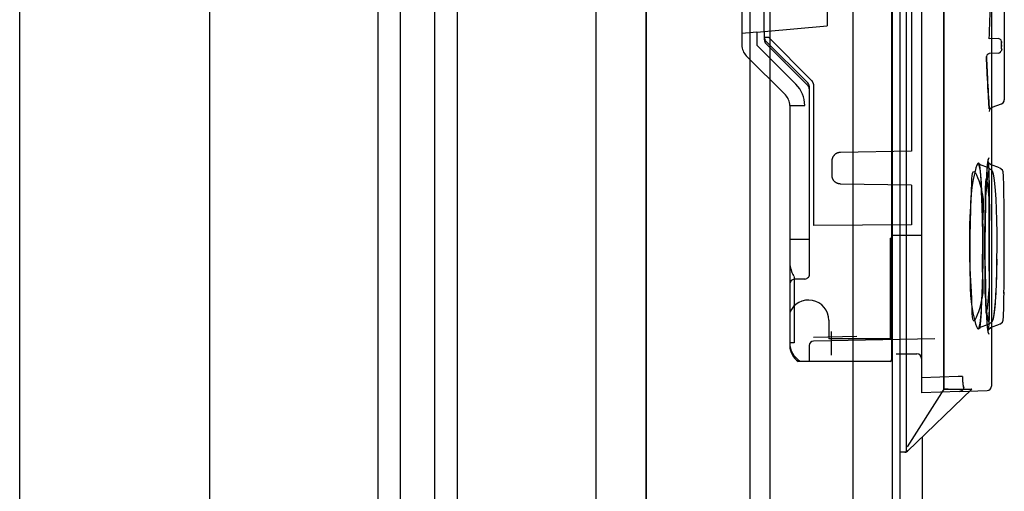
# Paper-space layout 'SUBMITTAL_E1H_1_1' of a CAD drawing. Header units: millimetres. Extents: x 0 to 841, y 0 to 594.
# Tile 64 of 69: x 752.19 to 760.42, y 489.82 to 493.76. Entities that reach past the tile are written whole.
import ezdxf

# ---------------------------------------------------------------- set-up
doc = ezdxf.new("R2010")
doc.units = ezdxf.units.MM
doc.header["$LTSCALE"] = 46.255
doc.layers.get('0').update_dxf_attribs({"linetype": 'CONTINUOUS'})
for name, color, linetype in [('002___PRT_ALL_AXES', 7, 'CONTINUOUS'), ('CURVES', 7, 'CONTINUOUS'), ('DATUM', 7, 'CONTINUOUS'), ('NOTES', 7, 'CONTINUOUS'), ('ROUNDS', 7, 'CONTINUOUS')]:
    doc.layers.add(name, color=color, linetype=linetype)

psp = doc.layouts.new('SUBMITTAL_E1H_1_1')

# ---------------------------------------------------------------- linework, layer by layer
at = {"color": 7, "linetype": 'CONTINUOUS'}
for p, q in [((752.1932, 321.5436), (752.1932, 546.5436)), ((753.7807, 321.5436), (753.7807, 546.5436)), ((755.1869, 321.5436), (755.1869, 546.5436)), ((755.3744, 321.5436), (755.3744, 546.5436)), ((755.6619, 321.5436), (755.6619, 546.5436)), ((755.8494, 321.5436), (755.8494, 546.5436)), ((757.0065, 546.5436), (757.0065, 321.5436)), ((757.4261, 546.5436), (757.4261, 321.5436)), ((759.5444, 546.3873), (759.5444, 321.6998)), ((759.9132, 506.9896), (759.9132, 490.6771)), ((759.4757, 506.5208), (759.4757, 491.9619)), ((759.7257, 506.5208), (759.7257, 491.9619)), ((759.6432, 499.2536), (759.6432, 492.663)), ((758.9382, 494.2083), (758.9382, 493.7083)), ((758.3507, 493.6569), (758.2257, 493.646)), ((758.2257, 493.646), (758.2257, 493.5476)), ((758.3507, 493.6569), (758.3507, 493.5476)), ((758.4132, 493.6624), (758.9382, 493.7083)), ((758.4132, 493.6624), (758.4132, 493.5942)), ((758.45, 493.6113), (758.4132, 493.6113)), ((758.4241, 493.5848), (758.7772, 493.2318)), ((758.45, 493.6113), (758.803, 493.2583)), ((760.3711, 493.6036), (760.2919, 493.6009)), ((760.3711, 493.6036), (760.3838, 493.5979)), ((760.3924, 493.5892), (760.3838, 493.5979)), ((760.3957, 493.5789), (760.3924, 493.5892)), ((760.3952, 493.5505), (760.3954, 493.5655)), ((760.3957, 493.5789), (760.3954, 493.5655)), ((760.3954, 493.5655), (760.3957, 493.5789)), ((758.6774, 493.2208), (758.3507, 493.5476)), ((758.4278, 493.5588), (758.7772, 493.2095)), ((760.2924, 493.4791), (760.2797, 493.4728)), ((760.2797, 493.4728), (760.2924, 493.4791)), ((760.3713, 493.481), (760.2924, 493.4791)), ((760.3713, 493.481), (760.384, 493.4875)), ((760.384, 493.4875), (760.3926, 493.4973)), ((760.3959, 493.5089), (760.3926, 493.4973)), ((760.3953, 493.5352), (760.3952, 493.5505)), ((760.3952, 493.5505), (760.3953, 493.5352)), ((760.3955, 493.5209), (760.3953, 493.5352)), ((760.3955, 493.5209), (760.3959, 493.5089)), ((760.3959, 493.5089), (760.3955, 493.5209)), ((758.5891, 493.1324), (758.2623, 493.4592)), ((760.271, 493.4631), (760.2677, 493.4516)), ((760.271, 493.4631), (760.2797, 493.4728)), ((758.803, 493.2583), (758.8046, 493.2567)), ((758.8046, 493.2567), (758.806, 493.2551)), ((758.806, 493.2551), (758.8075, 493.2535)), ((758.8075, 493.2535), (758.8088, 493.2518)), ((758.8088, 493.2518), (758.8102, 493.2501)), ((758.8102, 493.2501), (758.8114, 493.2483)), ((758.8114, 493.2483), (758.8127, 493.2465)), ((758.8127, 493.2465), (758.8138, 493.2446)), ((758.8138, 493.2446), (758.815, 493.2428)), ((758.815, 493.2428), (758.816, 493.2409)), ((758.816, 493.2409), (758.817, 493.2389)), ((758.817, 493.2389), (758.818, 493.237)), ((758.818, 493.237), (758.8189, 493.235)), ((758.8189, 493.235), (758.8197, 493.233)), ((758.8197, 493.233), (758.8205, 493.2309)), ((758.7882, 493.2053), (758.7882, 491.6327)), ((758.8205, 493.2309), (758.8212, 493.2289)), ((758.8212, 493.2289), (758.8219, 493.2268)), ((758.8219, 493.2268), (758.8225, 493.2247)), ((758.8225, 493.2247), (758.823, 493.2226)), ((758.823, 493.2226), (758.8235, 493.2204)), ((758.8235, 493.2204), (758.8239, 493.2183)), ((758.8239, 493.2183), (758.8242, 493.2161)), ((758.8242, 493.2161), (758.8245, 493.214)), ((758.8245, 493.214), (758.8247, 493.2118)), ((758.8247, 493.2118), (758.8249, 493.2096)), ((758.8249, 493.2096), (758.825, 493.2074)), ((758.825, 493.2074), (758.825, 493.2053)), ((758.825, 493.2053), (758.825, 492.0413)), ((758.6257, 493.044), (758.7507, 493.044)), ((759.6432, 492.663), (759.05, 492.6527)), ((758.9764, 492.5799), (758.9763, 492.5777)), ((758.9763, 492.5777), (758.9763, 492.4639)), ((758.9766, 492.5843), (758.9764, 492.5821)), ((758.9764, 492.5821), (758.9764, 492.5799)), ((758.9768, 492.5865), (758.9766, 492.5843)), ((758.9771, 492.5887), (758.9768, 492.5865)), ((758.9775, 492.5908), (758.9771, 492.5887)), ((758.9779, 492.593), (758.9775, 492.5908)), ((758.9784, 492.5951), (758.9779, 492.593)), ((758.9789, 492.5973), (758.9784, 492.5951)), ((758.9795, 492.5994), (758.9789, 492.5973)), ((758.9802, 492.6015), (758.9795, 492.5994)), ((758.9809, 492.6035), (758.9802, 492.6015)), ((758.9817, 492.6056), (758.9809, 492.6035)), ((758.9825, 492.6076), (758.9817, 492.6056)), ((758.9835, 492.6096), (758.9825, 492.6076)), ((758.9844, 492.6116), (758.9835, 492.6096)), ((758.9854, 492.6135), (758.9844, 492.6116)), ((758.9865, 492.6155), (758.9854, 492.6135)), ((758.9876, 492.6173), (758.9865, 492.6155)), ((758.9888, 492.6192), (758.9876, 492.6173)), ((758.9901, 492.621), (758.9888, 492.6192)), ((758.9914, 492.6228), (758.9901, 492.621)), ((758.9927, 492.6245), (758.9914, 492.6228)), ((758.9941, 492.6262), (758.9927, 492.6245)), ((758.9956, 492.6279), (758.9941, 492.6262)), ((758.9971, 492.6295), (758.9956, 492.6279)), ((758.9986, 492.631), (758.9971, 492.6295)), ((759.0002, 492.6326), (758.9986, 492.631)), ((759.0018, 492.634), (759.0002, 492.6326)), ((759.0035, 492.6355), (759.0018, 492.634)), ((759.0052, 492.6368), (759.0035, 492.6355)), ((759.007, 492.6382), (759.0052, 492.6368)), ((759.0087, 492.6394), (759.007, 492.6382)), ((759.0106, 492.6407), (759.0087, 492.6394)), ((759.0124, 492.6418), (759.0106, 492.6407)), ((759.0143, 492.6429), (759.0124, 492.6418)), ((759.0163, 492.644), (759.0143, 492.6429)), ((759.0182, 492.645), (759.0163, 492.644)), ((759.0202, 492.6459), (759.0182, 492.645)), ((759.0222, 492.6468), (759.0202, 492.6459)), ((759.0243, 492.6477), (759.0222, 492.6468)), ((759.0263, 492.6484), (759.0243, 492.6477)), ((759.0284, 492.6491), (759.0263, 492.6484)), ((759.0305, 492.6498), (759.0284, 492.6491)), ((759.0326, 492.6503), (759.0305, 492.6498)), ((759.0348, 492.6509), (759.0326, 492.6503)), ((759.0369, 492.6513), (759.0348, 492.6509)), ((759.0391, 492.6517), (759.0369, 492.6513)), ((759.0413, 492.652), (759.0391, 492.6517)), ((759.0434, 492.6523), (759.0413, 492.652)), ((759.0456, 492.6525), (759.0434, 492.6523)), ((759.0478, 492.6526), (759.0456, 492.6525)), ((759.05, 492.6527), (759.0478, 492.6526)), ((758.9763, 492.4639), (758.9764, 492.4617)), ((758.9764, 492.4617), (758.9764, 492.4595)), ((758.9764, 492.4595), (758.9766, 492.4573)), ((758.9766, 492.4573), (758.9768, 492.4551)), ((758.9768, 492.4551), (758.9771, 492.453)), ((758.9771, 492.453), (758.9775, 492.4508)), ((758.9775, 492.4508), (758.9779, 492.4486)), ((758.9779, 492.4486), (758.9784, 492.4465)), ((758.9784, 492.4465), (758.9789, 492.4444)), ((758.9789, 492.4444), (758.9795, 492.4422)), ((758.9795, 492.4422), (758.9802, 492.4401)), ((758.9802, 492.4401), (758.9809, 492.4381)), ((758.9809, 492.4381), (758.9817, 492.436)), ((758.9817, 492.436), (758.9825, 492.434)), ((758.9825, 492.434), (758.9835, 492.432)), ((758.9835, 492.432), (758.9844, 492.43)), ((758.9844, 492.43), (758.9854, 492.4281)), ((758.9854, 492.4281), (758.9865, 492.4262)), ((758.9865, 492.4262), (758.9876, 492.4243)), ((758.9876, 492.4243), (758.9888, 492.4224)), ((758.9888, 492.4224), (758.9901, 492.4206)), ((758.9914, 492.4188), (758.9901, 492.4206)), ((758.9927, 492.4171), (758.9914, 492.4188)), ((758.9941, 492.4154), (758.9927, 492.4171)), ((758.9956, 492.4137), (758.9941, 492.4154)), ((758.9971, 492.4121), (758.9956, 492.4137)), ((758.9986, 492.4106), (758.9971, 492.4121)), ((759.0002, 492.409), (758.9986, 492.4106)), ((759.0018, 492.4076), (759.0002, 492.409)), ((759.0035, 492.4061), (759.0018, 492.4076)), ((759.0052, 492.4048), (759.0035, 492.4061)), ((759.007, 492.4034), (759.0052, 492.4048)), ((759.0087, 492.4022), (759.007, 492.4034)), ((759.0106, 492.4009), (759.0087, 492.4022)), ((759.0124, 492.3998), (759.0106, 492.4009)), ((759.0143, 492.3987), (759.0124, 492.3998)), ((759.0163, 492.3976), (759.0143, 492.3987)), ((759.0182, 492.3966), (759.0163, 492.3976)), ((759.0202, 492.3957), (759.0182, 492.3966)), ((759.0222, 492.3948), (759.0202, 492.3957)), ((759.0243, 492.394), (759.0222, 492.3948)), ((759.0263, 492.3932), (759.0243, 492.394)), ((759.0284, 492.3925), (759.0263, 492.3932)), ((759.0305, 492.3919), (759.0284, 492.3925)), ((759.0326, 492.3913), (759.0305, 492.3919)), ((759.0348, 492.3908), (759.0326, 492.3913)), ((759.0369, 492.3903), (759.0348, 492.3908)), ((759.0391, 492.3899), (759.0369, 492.3903)), ((759.0413, 492.3896), (759.0391, 492.3899)), ((759.0434, 492.3893), (759.0413, 492.3896)), ((759.0456, 492.3891), (759.0434, 492.3893)), ((759.0478, 492.389), (759.0456, 492.3891)), ((759.05, 492.3889), (759.0478, 492.389)), ((759.6432, 492.3786), (759.05, 492.3889)), ((759.6432, 492.3786), (759.6432, 492.0473)), ((759.6432, 492.0473), (758.825, 492.0413)), ((758.6257, 491.9297), (758.7882, 491.9297)), ((758.6257, 491.9297), (758.6257, 491.7521)), ((759.4632, 491.936), (759.4757, 491.936)), ((759.4632, 491.936), (759.4632, 491.0958)), ((759.4757, 491.9619), (759.7257, 491.9619)), ((759.4757, 491.936), (759.4757, 490.9208)), ((758.6257, 491.7521), (758.6262, 491.7341)), ((758.6262, 491.7341), (758.6276, 491.7167)), ((758.6276, 491.7167), (758.6299, 491.7003)), ((758.6299, 491.7003), (758.6329, 491.6852)), ((758.6329, 491.6852), (758.6363, 491.6717)), ((758.6363, 491.6717), (758.64, 491.6598)), ((758.64, 491.6598), (758.644, 491.6494)), ((758.644, 491.6494), (758.6479, 491.6403)), ((758.6479, 491.6403), (758.6519, 491.6326)), ((758.6519, 491.6326), (758.6557, 491.6259)), ((758.6595, 491.6201), (758.6557, 491.6259)), ((758.6595, 491.6201), (758.6632, 491.6151)), ((758.7513, 491.5952), (758.6625, 491.5936)), ((758.6632, 491.6151), (758.6632, 491.0646)), ((758.7688, 491.5998), (758.7676, 491.5992)), ((758.7699, 491.6005), (758.7688, 491.5998)), ((758.771, 491.6012), (758.7699, 491.6005)), ((758.7721, 491.6019), (758.771, 491.6012)), ((758.7732, 491.6027), (758.7721, 491.6019)), ((758.7742, 491.6035), (758.7732, 491.6027)), ((758.7752, 491.6043), (758.7742, 491.6035)), ((758.7762, 491.6052), (758.7752, 491.6043)), ((758.7772, 491.6061), (758.7762, 491.6052)), ((758.7781, 491.607), (758.7772, 491.6061)), ((758.7789, 491.608), (758.7781, 491.607)), ((758.7798, 491.609), (758.7789, 491.608)), ((758.7806, 491.61), (758.7798, 491.609)), ((758.7813, 491.6111), (758.7806, 491.61)), ((758.782, 491.6121), (758.7813, 491.6111)), ((758.7827, 491.6132), (758.782, 491.6121)), ((758.7834, 491.6143), (758.7827, 491.6132)), ((758.784, 491.6154), (758.7834, 491.6143)), ((758.7846, 491.6166), (758.784, 491.6154)), ((758.7851, 491.6178), (758.7846, 491.6166)), ((758.7856, 491.6189), (758.7851, 491.6178)), ((758.786, 491.6201), (758.7856, 491.6189)), ((758.7864, 491.6213), (758.786, 491.6201)), ((758.7868, 491.6225), (758.7864, 491.6213)), ((758.7871, 491.6238), (758.7868, 491.6225)), ((758.7874, 491.625), (758.7871, 491.6238)), ((758.7876, 491.6263), (758.7874, 491.625)), ((758.7878, 491.6275), (758.7876, 491.6263)), ((758.788, 491.6288), (758.7878, 491.6275)), ((758.7881, 491.6301), (758.788, 491.6288)), ((758.7882, 491.6327), (758.7881, 491.6314)), ((758.7881, 491.6314), (758.7881, 491.6301)), ((758.6257, 491.5561), (758.6257, 491.0396)), ((758.9507, 491.2521), (758.9507, 491.0958)), ((759.1852, 491.1152), (758.825, 491.1089)), ((759.8369, 491.0957), (758.825, 491.078)), ((759.4632, 491.0958), (758.9507, 491.0958)), ((758.9757, 490.9616), (758.9757, 491.1583)), ((758.6632, 491.0646), (758.6257, 491.0646)), ((758.7882, 491.0405), (758.7882, 490.9083)), ((759.5132, 490.9708), (759.6882, 490.9708)), ((759.4632, 490.9083), (758.6971, 490.9083)), ((758.7882, 490.9083), (758.7106, 490.911)), ((760.0325, 490.7814), (759.7257, 490.7707)), ((759.7257, 490.7707), (759.7257, 490.6458)), ((760.0684, 490.7814), (760.0325, 490.7814)), ((760.0684, 490.7814), (760.0684, 490.7769)), ((760.0684, 490.7769), (760.0684, 490.7723)), ((760.0684, 490.7723), (760.0685, 490.7678)), ((760.0685, 490.7678), (760.0686, 490.7633)), ((760.0686, 490.7633), (760.0687, 490.7589)), ((760.0687, 490.7589), (760.0689, 490.7545)), ((760.0689, 490.7545), (760.0691, 490.7502)), ((760.0691, 490.7502), (760.0693, 490.746)), ((760.0693, 490.746), (760.0695, 490.7419)), ((760.0695, 490.7419), (760.0698, 490.7379)), ((760.0698, 490.7379), (760.0701, 490.734)), ((760.0701, 490.734), (760.0702, 490.7321)), ((760.0702, 490.7321), (760.0704, 490.7302)), ((760.0704, 490.7302), (760.0705, 490.7284)), ((760.0705, 490.7284), (760.0707, 490.7266)), ((760.0707, 490.7266), (760.0709, 490.7248)), ((760.0709, 490.7248), (760.071, 490.7231)), ((760.071, 490.7231), (760.0712, 490.7214)), ((760.0712, 490.7214), (760.0714, 490.7198)), ((760.0714, 490.7198), (760.0716, 490.7182)), ((760.0716, 490.7182), (760.0718, 490.7167)), ((760.0718, 490.7167), (760.072, 490.7152)), ((760.072, 490.7152), (760.0722, 490.7137)), ((760.0722, 490.7137), (760.0724, 490.7123)), ((760.0724, 490.7123), (760.0726, 490.7109)), ((760.0726, 490.7109), (760.0729, 490.7096)), ((760.0729, 490.7096), (760.0731, 490.7083)), ((760.0731, 490.7083), (760.0733, 490.7071)), ((760.0733, 490.7071), (760.0735, 490.706)), ((760.0735, 490.706), (760.0738, 490.7048)), ((760.0738, 490.7048), (760.074, 490.7038)), ((760.074, 490.7038), (760.0743, 490.7028)), ((760.0743, 490.7028), (760.0745, 490.7018)), ((760.0745, 490.7018), (760.0748, 490.7009)), ((760.0748, 490.7009), (760.075, 490.7001)), ((760.075, 490.7001), (760.0753, 490.6993)), ((760.0753, 490.6993), (760.0755, 490.6986)), ((760.0755, 490.6986), (760.0758, 490.6979)), ((760.0758, 490.6979), (760.076, 490.6973)), ((760.076, 490.6973), (760.0763, 490.6967)), ((760.0763, 490.6967), (760.0766, 490.6962)), ((760.0766, 490.6962), (760.0768, 490.6958)), ((760.0768, 490.6958), (760.0771, 490.6954)), ((760.0772, 490.6838), (760.0768, 490.6825)), ((760.0773, 490.6951), (760.0771, 490.6954)), ((760.0775, 490.6851), (760.0772, 490.6838)), ((760.0776, 490.6948), (760.0773, 490.6951)), ((760.0778, 490.6864), (760.0775, 490.6851)), ((760.0779, 490.6946), (760.0776, 490.6948)), ((760.0781, 490.6877), (760.0778, 490.6864)), ((760.0781, 490.6945), (760.0779, 490.6946)), ((760.0784, 490.6944), (760.0781, 490.6945)), ((760.0783, 490.689), (760.0781, 490.6877)), ((760.0785, 490.6903), (760.0783, 490.689)), ((760.0787, 490.6944), (760.0784, 490.6944)), ((760.0786, 490.6917), (760.0785, 490.6903)), ((760.0787, 490.693), (760.0786, 490.6917)), ((760.0787, 490.6944), (760.0787, 490.693)), ((759.6079, 490.159), (760.1468, 490.6771)), ((760.0427, 490.6569), (759.7257, 490.6458)), ((759.9132, 490.6771), (760.1468, 490.6771)), ((760.0441, 490.6569), (760.0427, 490.6569)), ((760.0454, 490.6571), (760.0441, 490.6569)), ((760.0467, 490.6572), (760.0454, 490.6571)), ((760.048, 490.6574), (760.0467, 490.6572)), ((760.0493, 490.6577), (760.048, 490.6574)), ((760.0506, 490.658), (760.0493, 490.6577)), ((760.0519, 490.6584), (760.0506, 490.658)), ((760.0532, 490.6588), (760.0519, 490.6584)), ((760.0544, 490.6592), (760.0532, 490.6588)), ((760.0557, 490.6597), (760.0544, 490.6592)), ((760.0569, 490.6602), (760.0557, 490.6597)), ((760.0581, 490.6608), (760.0569, 490.6602)), ((760.0593, 490.6614), (760.0581, 490.6608)), ((760.0604, 490.6621), (760.0593, 490.6614)), ((760.0616, 490.6628), (760.0604, 490.6621)), ((760.0627, 490.6635), (760.0616, 490.6628)), ((760.0638, 490.6643), (760.0627, 490.6635)), ((760.0648, 490.6651), (760.0638, 490.6643)), ((760.0658, 490.666), (760.0648, 490.6651)), ((760.0668, 490.6669), (760.0658, 490.666)), ((760.0678, 490.6678), (760.0668, 490.6669)), ((760.0687, 490.6688), (760.0678, 490.6678)), ((760.0696, 490.6698), (760.0687, 490.6688)), ((760.0704, 490.6708), (760.0696, 490.6698)), ((760.0713, 490.6719), (760.0704, 490.6708)), ((760.072, 490.673), (760.0713, 490.6719)), ((760.0728, 490.6741), (760.072, 490.673)), ((760.0735, 490.6752), (760.0728, 490.6741)), ((760.0741, 490.6764), (760.0735, 490.6752)), ((760.0747, 490.6776), (760.0741, 490.6764)), ((760.0753, 490.6788), (760.0747, 490.6776)), ((760.0759, 490.68), (760.0753, 490.6788)), ((760.0763, 490.6812), (760.0759, 490.68)), ((760.0768, 490.6825), (760.0763, 490.6812))]:
    psp.add_line(p, q, dxfattribs=at)
at = {"color": 6, "linetype": 'CONTINUOUS'}
for p, q in [((760.3116, 507.0266), (760.3116, 490.7025)), ((758.2257, 497.6742), (758.2257, 493.646)), ((758.4132, 493.6624), (758.4132, 494.2542)), ((760.4178, 494.0116), (760.4178, 493.0926)), ((758.3507, 493.6569), (758.4132, 493.6624)), ((760.4073, 493.0665), (760.4154, 493.0793)), ((760.4154, 493.0793), (760.4178, 493.0926)), ((758.6257, 493.044), (758.6257, 491.9297)), ((760.2928, 492.9946), (760.2958, 493.0093)), ((760.2958, 493.0093), (760.3045, 493.0218)), ((760.3045, 493.0218), (760.3175, 493.0298)), ((760.3175, 493.0298), (760.3931, 493.0573)), ((760.3931, 493.0573), (760.4073, 493.0665)), ((760.2795, 492.586), (760.2765, 492.5665)), ((760.2799, 492.5876), (760.277, 492.5705)), ((760.288, 492.6065), (760.2795, 492.586)), ((760.288, 492.6065), (760.2799, 492.5876)), ((760.2169, 492.5489), (760.202, 492.5606)), ((760.202, 492.5606), (760.2064, 492.5466)), ((760.2064, 492.5467), (760.2124, 492.5141)), ((760.2864, 492.5236), (760.2111, 492.551)), ((760.2123, 492.5143), (760.2183, 492.465)), ((760.2707, 492.497), (760.2677, 492.4439)), ((760.2717, 492.5123), (760.269, 492.4681)), ((760.2736, 492.5374), (760.2707, 492.497)), ((760.2744, 492.546), (760.2717, 492.5123)), ((760.2765, 492.5665), (760.2736, 492.5374)), ((760.277, 492.5705), (760.2744, 492.546)), ((760.284, 492.5726), (760.2845, 492.5695)), ((760.2867, 492.5657), (760.284, 492.5726)), ((760.284, 492.5725), (760.2843, 492.5703)), ((760.2872, 492.5649), (760.284, 492.5725)), ((760.2843, 492.5703), (760.2851, 492.5634)), ((760.2845, 492.5695), (760.2853, 492.5614)), ((760.2851, 492.5634), (760.286, 492.5527)), ((760.2853, 492.5614), (760.2862, 492.5493)), ((760.286, 492.5527), (760.2868, 492.5384)), ((760.2862, 492.5493), (760.287, 492.5332)), ((760.3061, 492.5492), (760.2867, 492.5657)), ((760.2868, 492.5384), (760.2878, 492.5133)), ((760.3061, 492.5492), (760.2872, 492.5649)), ((760.2876, 492.5206), (760.2886, 492.4897)), ((760.2883, 492.4993), (760.2892, 492.4623)), ((760.3184, 492.4969), (760.2925, 492.5214)), ((760.3186, 492.4967), (760.2926, 492.5214)), ((760.3784, 492.5229), (760.3028, 492.5504)), ((760.3271, 492.4721), (760.3184, 492.4969)), ((760.4025, 492.5036), (760.3817, 492.5217)), ((760.4027, 492.5033), (760.3817, 492.5217)), ((760.4073, 492.4896), (760.4025, 492.5036)), ((760.4074, 492.4893), (760.4027, 492.5033)), ((760.2183, 492.4654), (760.2238, 492.3998)), ((760.2662, 492.4129), (760.2635, 492.3466)), ((760.2677, 492.4439), (760.2647, 492.3777)), ((760.269, 492.4681), (760.2662, 492.4129)), ((760.289, 492.4746), (760.2898, 492.4312)), ((760.2895, 492.4465), (760.2903, 492.3963)), ((760.2901, 492.4149), (760.2908, 492.3576)), ((760.3336, 492.4387), (760.3271, 492.4724)), ((760.3394, 492.3927), (760.3336, 492.4391)), ((760.4089, 492.4793), (760.4073, 492.4896)), ((760.4101, 492.4663), (760.4088, 492.4797)), ((760.4111, 492.4492), (760.41, 492.4671)), ((760.4121, 492.4276), (760.411, 492.4506)), ((760.4129, 492.4012), (760.412, 492.4294)), ((760.2237, 492.4004), (760.2285, 492.3192)), ((760.2635, 492.3466), (760.261, 492.2693)), ((760.2647, 492.3777), (760.2618, 492.2983)), ((760.2905, 492.3798), (760.2911, 492.3155)), ((760.2909, 492.3415), (760.2915, 492.2552)), ((760.3446, 492.3335), (760.3394, 492.3932)), ((760.3489, 492.2621), (760.3445, 492.3344)), ((760.4137, 492.3697), (760.4129, 492.4034)), ((760.4144, 492.3329), (760.4136, 492.3721)), ((760.4149, 492.2909), (760.4143, 492.3355)), ((760.2285, 492.3199), (760.2324, 492.2243)), ((760.261, 492.2693), (760.2588, 492.1818)), ((760.2618, 492.2983), (760.2594, 492.2064)), ((760.2915, 492.2699), (760.2919, 492.1691)), ((760.3525, 492.1788), (760.3489, 492.2631)), ((760.4154, 492.2438), (760.4149, 492.2935)), ((760.4158, 492.1917), (760.4154, 492.2463)), ((760.2324, 492.225), (760.2353, 492.117)), ((760.2324, 492.2243), (760.2353, 492.1166)), ((760.2594, 492.2064), (760.2571, 492.085)), ((760.2918, 492.2076), (760.2921, 492.104)), ((760.3551, 492.0854), (760.3524, 492.1798)), ((760.3551, 492.0847), (760.3525, 492.1788)), ((760.4161, 492.1349), (760.4158, 492.194)), ((760.2353, 492.117), (760.2372, 491.998)), ((760.2353, 492.1166), (760.2372, 491.9979)), ((760.2574, 492.1032), (760.256, 491.9806)), ((760.2921, 492.1142), (760.2923, 491.8708)), ((760.3568, 491.9816), (760.3551, 492.0854)), ((760.3568, 491.9812), (760.3551, 492.0847)), ((760.4165, 492.0089), (760.4161, 492.137)), ((760.4167, 491.8708), (760.4165, 492.0102)), ((759.4757, 491.9619), (759.4757, 491.936)), ((759.7257, 491.9619), (759.7257, 490.7707)), ((760.2372, 491.998), (760.2378, 491.8708)), ((760.2372, 491.9979), (760.2378, 491.8708)), ((760.2561, 491.9904), (760.2556, 491.8708)), ((760.2923, 491.935), (760.2923, 491.8715)), ((760.3574, 491.8708), (760.3568, 491.9816)), ((760.3574, 491.8708), (760.3568, 491.9812)), ((760.4166, 491.7963), (760.4166, 491.9417)), ((760.2378, 491.8708), (760.2371, 491.74)), ((760.2556, 491.8708), (760.2561, 491.7512)), ((760.2923, 491.8708), (760.2922, 491.7284)), ((760.3567, 491.7506), (760.3574, 491.8708)), ((760.4165, 491.7249), (760.4167, 491.8708)), ((758.6257, 491.7521), (758.6257, 491.5561)), ((760.256, 491.761), (760.2574, 491.6385)), ((760.3551, 491.657), (760.3568, 491.7604)), ((760.2372, 491.7436), (760.2352, 491.6195)), ((760.2923, 491.7477), (760.292, 491.5954)), ((760.3547, 491.6401), (760.3567, 491.7506)), ((760.416, 491.5725), (760.4166, 491.7436)), ((760.2353, 491.6246), (760.2322, 491.5113)), ((760.2571, 491.6566), (760.2594, 491.5352)), ((760.2921, 491.6318), (760.2917, 491.5263)), ((760.3517, 491.5428), (760.3547, 491.6401)), ((760.3525, 491.5628), (760.3551, 491.657)), ((760.4156, 491.5225), (760.4161, 491.5949)), ((760.2324, 491.5166), (760.2283, 491.4169)), ((760.2588, 491.5599), (760.261, 491.4723)), ((760.2594, 491.5352), (760.2618, 491.4433)), ((760.2918, 491.5339), (760.2912, 491.4331)), ((760.3479, 491.4604), (760.3517, 491.5428)), ((760.3489, 491.4795), (760.3525, 491.5628)), ((760.4152, 491.4763), (760.4157, 491.5377)), ((760.261, 491.4723), (760.2635, 491.3951)), ((760.2618, 491.4433), (760.2647, 491.364)), ((760.2915, 491.4766), (760.2907, 491.3758)), ((760.3434, 491.3927), (760.3479, 491.4604)), ((760.3446, 491.4081), (760.3489, 491.4795)), ((760.4142, 491.3965), (760.4148, 491.4403)), ((760.4147, 491.4343), (760.4153, 491.4861)), ((760.2237, 491.3412), (760.218, 491.2737)), ((760.2285, 491.4217), (760.2235, 491.3375)), ((760.2635, 491.3951), (760.2662, 491.3287)), ((760.2647, 491.364), (760.2677, 491.2977)), ((760.2904, 491.3535), (760.2894, 491.2882)), ((760.2908, 491.3915), (760.2902, 491.3329)), ((760.3336, 491.3029), (760.3394, 491.3489)), ((760.3383, 491.3383), (760.3434, 491.3927)), ((760.3394, 491.3489), (760.3446, 491.4081)), ((760.4127, 491.3343), (760.4135, 491.3652)), ((760.4135, 491.3632), (760.4142, 491.4001)), ((760.2183, 491.2762), (760.2121, 491.2259)), ((760.2662, 491.3287), (760.269, 491.2735)), ((760.2677, 491.2977), (760.2707, 491.2446)), ((760.269, 491.2735), (760.2717, 491.2294)), ((760.2889, 491.2627), (760.2881, 491.2351)), ((760.2896, 491.2953), (760.2888, 491.2609)), ((760.3178, 491.2435), (760.3263, 491.2664)), ((760.3186, 491.245), (760.3271, 491.2695)), ((760.3263, 491.2664), (760.3326, 491.2966)), ((760.3271, 491.2695), (760.3336, 491.3029)), ((760.3326, 491.2966), (760.3383, 491.3383)), ((760.4072, 491.2513), (760.4088, 491.2616)), ((760.4088, 491.2614), (760.41, 491.2741)), ((760.4099, 491.2738), (760.411, 491.2902)), ((760.411, 491.2897), (760.4119, 491.3105)), ((760.4119, 491.3098), (760.4128, 491.3354)), ((760.2064, 491.1949), (760.202, 491.181)), ((760.202, 491.181), (760.2168, 491.1927)), ((760.2123, 491.2273), (760.2062, 491.1943)), ((760.2111, 491.1906), (760.2865, 491.2181)), ((760.2707, 491.2446), (760.2736, 491.2042)), ((760.2717, 491.2294), (760.2744, 491.1956)), ((760.2736, 491.2042), (760.2765, 491.1751)), ((760.2744, 491.1956), (760.277, 491.1712)), ((760.284, 491.1692), (760.287, 491.1764)), ((760.285, 491.1768), (760.2843, 491.1708)), ((760.2854, 491.1809), (760.2845, 491.1723)), ((760.2858, 491.1867), (760.285, 491.1768)), ((760.2863, 491.1943), (760.2854, 491.1809)), ((760.2866, 491.2001), (760.2858, 491.1867)), ((760.2874, 491.2169), (760.2863, 491.1943)), ((760.2868, 491.176), (760.3061, 491.1924)), ((760.287, 491.1764), (760.3061, 491.1924)), ((760.2881, 491.2372), (760.2872, 491.2123)), ((760.2925, 491.2202), (760.3178, 491.2435)), ((760.2926, 491.2203), (760.3186, 491.245)), ((760.3028, 491.1912), (760.3784, 491.2187)), ((760.3817, 491.2199), (760.4021, 491.2372)), ((760.402, 491.2371), (760.4072, 491.2514)), ((760.2765, 491.1751), (760.2795, 491.1556)), ((760.277, 491.1712), (760.2798, 491.154)), ((760.2795, 491.1556), (760.288, 491.1351)), ((760.2798, 491.154), (760.288, 491.1351)), ((760.284, 491.169), (760.2868, 491.176)), ((760.2845, 491.1723), (760.284, 491.169)), ((760.2843, 491.1708), (760.284, 491.1692)), ((760.0427, 490.6569), (760.2754, 490.665))]:
    psp.add_line(p, q, dxfattribs=at)
at = {"color": 7, "linetype": 'CONTINUOUS'}
for centre, radius, start, end in [((725.6956, 494.928), 34.6218, 357.80324, 358.8491), ((725.6979, 494.9279), 34.6194, 357.80315, 358.84909), ((758.4507, 493.6113), 0.0375, 180, 225), ((758.4632, 493.5942), 0.05, 180, 225), ((758.3507, 493.5476), 0.125, 180, 225), ((758.5007, 493.044), 0.25, 0, 45), ((758.7507, 493.2053), 0.0375, 0, 45), ((758.7507, 493.1829), 0.0375, 0, 45), ((758.5007, 493.044), 0.125, 0, 45), ((758.6632, 491.5561), 0.0375, 91, 180), ((758.7507, 491.6327), 0.0375, 271, 296.87376), ((758.7819, 491.2521), 0.1688, 0, 157.80839), ((758.8069, 491.0646), 0.1812, 180, 237.90031), ((758.7819, 491.0396), 0.1562, 180, 237.13898), ((758.8257, 491.0405), 0.0375, 91, 180), ((759.6882, 490.9333), 0.0375, 0, 90), ((759.4632, 490.9208), 0.0125, 270, 360)]:
    psp.add_arc(centre, radius, start, end, dxfattribs=at)
at = {"color": 6, "linetype": 'CONTINUOUS'}
psp.add_arc((760.2741, 490.7025), 0.0375, 272, 360, dxfattribs=at)
at = {"color": 7, "linetype": 'CONTINUOUS'}
for points, knots in [([(760.2677, 493.4516), (760.2719, 493.3657), (760.2769, 493.2623), (760.2977, 492.9117), (760.2767, 493.2666), (760.2717, 493.3696), (760.2677, 493.4516)], [0, 0, 0, 0, 0.295968, 0.499989, 0.717436, 1, 1, 1, 1]), ([(760.2379, 491.8708), (760.2379, 491.9486), (760.2367, 492.1185), (760.2285, 492.3021), (760.2148, 492.6872), (760.1363, 492.346), (760.1364, 492.1483), (760.1286, 491.9739), (760.1286, 491.8708)], [0, 0, 0, 0, 0.166861, 0.341526, 0.49772, 0.650853, 0.778823, 1, 1, 1, 1]), ([(760.1286, 491.8708), (760.1286, 491.9558), (760.1295, 492.1181), (760.1461, 492.2861), (760.1459, 492.5877), (760.261, 492.2711), (760.2288, 492.1021), (760.2379, 491.9387), (760.2379, 491.8708)], [0, 0, 0, 0, 0.20202, 0.358762, 0.495352, 0.632642, 0.838579, 1, 1, 1, 1]), ([(760.2923, 491.8708), (760.2923, 491.9408), (760.2929, 492.1009), (760.2891, 492.2629), (760.2959, 492.6027), (760.2545, 492.2834), (760.2596, 492.1138), (760.2556, 491.9551), (760.2556, 491.8708)], [0, 0, 0, 0, 0.166825, 0.357389, 0.499267, 0.648474, 0.799032, 1, 1, 1, 1]), ([(760.2556, 491.8708), (760.2556, 491.9293), (760.2559, 492.0601), (760.2613, 492.2086), (760.2604, 492.5386), (760.2995, 492.2107), (760.2901, 492.0605), (760.2923, 491.931), (760.2923, 491.8708)], [0, 0, 0, 0, 0.157148, 0.330479, 0.499365, 0.673012, 0.838363, 1, 1, 1, 1]), ([(760.2379, 491.8708), (760.2379, 491.793), (760.2367, 491.6231), (760.2285, 491.4395), (760.2148, 491.0544), (760.1363, 491.3956), (760.1364, 491.5933), (760.1286, 491.7677), (760.1286, 491.8708)], [0, 0, 0, 0, 0.166861, 0.341526, 0.49772, 0.650853, 0.778823, 1, 1, 1, 1]), ([(760.1286, 491.8708), (760.1286, 491.7858), (760.1295, 491.6235), (760.1461, 491.4555), (760.1459, 491.1539), (760.261, 491.4705), (760.2288, 491.6395), (760.2379, 491.8029), (760.2379, 491.8708)], [0, 0, 0, 0, 0.20202, 0.358762, 0.495352, 0.632642, 0.838579, 1, 1, 1, 1]), ([(760.2923, 491.8708), (760.2923, 491.8002), (760.2929, 491.6387), (760.2891, 491.4762), (760.2957, 491.1362), (760.2546, 491.4549), (760.2597, 491.6251), (760.2556, 491.7857), (760.2556, 491.8708)], [0, 0, 0, 0, 0.167419, 0.358332, 0.499278, 0.646355, 0.797984, 1, 1, 1, 1]), ([(760.2556, 491.8708), (760.2556, 491.8126), (760.2559, 491.6827), (760.2612, 491.5344), (760.2603, 491.2036), (760.2995, 491.532), (760.2901, 491.682), (760.2923, 491.8109), (760.2923, 491.8708)], [0, 0, 0, 0, 0.156602, 0.328904, 0.499361, 0.673751, 0.838869, 1, 1, 1, 1])]:
    psp.add_open_spline(points, degree=3, knots=knots, dxfattribs=at)
at = {"layer": '002___PRT_ALL_AXES', "color": 7, "linetype": 'CONTINUOUS'}
psp.add_line((757.4244, 546.5436), (757.4244, 321.5436), dxfattribs=at)
at = {"layer": 'CURVES', "color": 4, "linetype": 'CONTINUOUS'}
for p, q in [((759.6007, 490.1521), (759.6007, 507.5146)), ((759.9132, 490.6771), (759.9132, 506.9896)), ((759.9499, 490.6771), (759.9132, 490.6771)), ((760.1468, 490.6771), (760.1439, 490.6771))]:
    psp.add_line(p, q, dxfattribs=at)
at = {"layer": 'DATUM', "color": 7, "linetype": 'CONTINUOUS'}
psp.add_line((758.2932, 546.4498), (758.2932, 321.6373), dxfattribs=at)
at = {"layer": 'NOTES', "color": 7, "linetype": 'CONTINUOUS'}
for p, q in [((758.4594, 546.4498), (758.4594, 321.6373)), ((759.1522, 546.4498), (759.1522, 321.6373)), ((759.4819, 546.4498), (759.4819, 321.6373)), ((759.7307, 490.277), (759.7307, 353.0688))]:
    psp.add_line(p, q, dxfattribs=at)
at = {"layer": 'ROUNDS', "color": 7, "linetype": 'CONTINUOUS'}
for p, q in [((759.9132, 490.6771), (759.6076, 490.1952)), ((759.587, 490.1521), (759.5444, 490.1521)), ((759.5867, 490.1521), (759.5872, 490.1521)), ((759.5869, 490.1521), (759.5868, 490.1521)), ((759.5873, 490.1521), (759.587, 490.1521)), ((759.5905, 490.1521), (759.5871, 490.1521)), ((759.5905, 490.1521), (759.5953, 490.1525)), ((759.6079, 490.159), (759.6081, 490.1632)), ((759.6081, 490.1632), (759.608, 490.164))]:
    psp.add_line(p, q, dxfattribs=at)
for centre, start, end in [((759.5866, 490.1771), 270.07958, 328.62122), ((759.5873, 490.1771), 269.99999, 326.40785), ((759.5906, 490.1771), 280.93572, 313.86836)]:
    psp.add_arc(centre, 0.025, start, end, dxfattribs=at)

doc.saveas('drawing.dxf')
